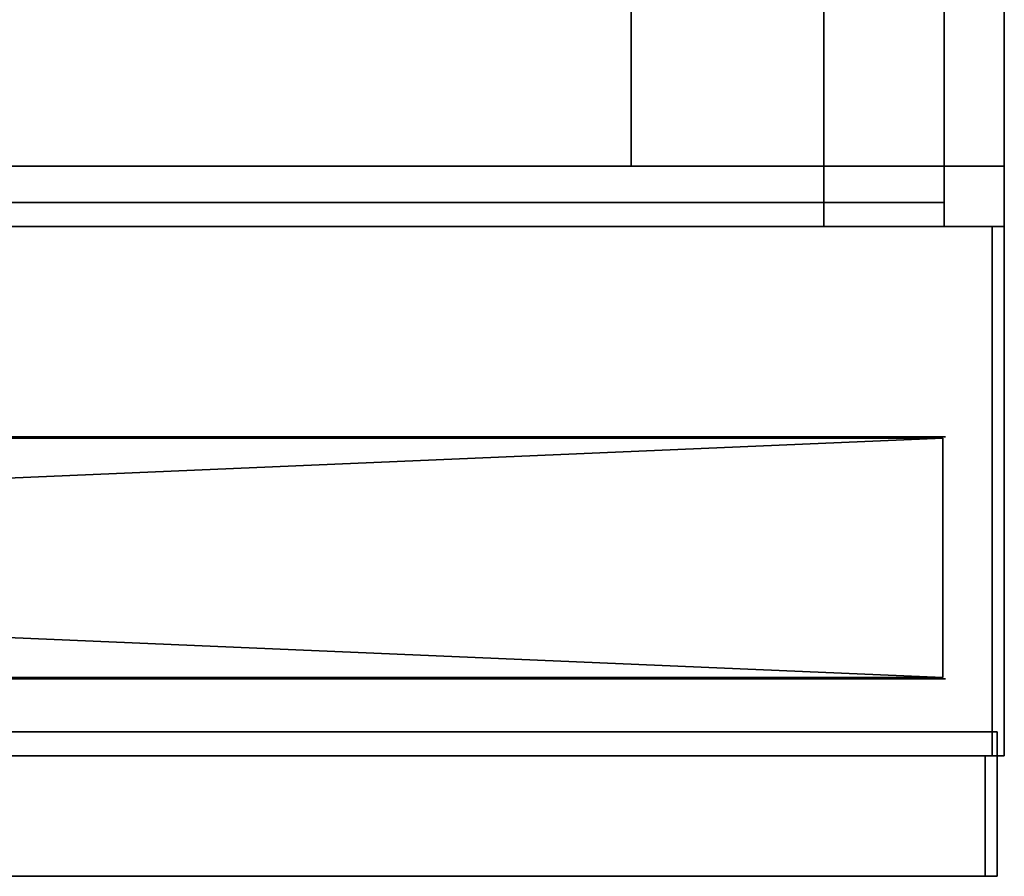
# Model space of a CAD drawing. Extents: x -6 to 47.5, y -5.4 to 31.
# Tile 30 of 38: x 39.3 to 47.5, y -5.4 to 1.7. Entities that reach past the tile are written whole.
import ezdxf

# ---------------------------------------------------------------- set-up
doc = ezdxf.new("R2010")
doc.units = 0

# ---------------------------------------------------------------- blocks, each defined once
blk = doc.blocks.new('004fafc1-b12c-433a-92be-102fac7b4e84')
at = {"color": 251, "true_color": 0x5b5b5b, "transparency": 33554687}
mesh = blk.add_polyface(dxfattribs=at)
corners = [(47, 0.5), (47.5, 0.5), (47.5, 31), (47, 31), (47, 0.5, 0.5), (47.5, 0.5, 0.5), (47.5, 31, 0.5), (47, 31, 0.5)]
mesh.append_faces([[corners[k] for k in face] for face in [(0, 1, 2, 3), (4, 5, 6, 7), (0, 1, 5, 4), (1, 2, 6, 5), (2, 3, 7, 6), (3, 0, 4, 7)]], dxfattribs={"color": 251})
mesh = blk.add_polyface(dxfattribs=at)
corners = [(47, 0.5, 67.5), (47.5, 0.5, 67.5), (47.5, 31, 67.5), (47, 31, 67.5), (47, 0.5, 68), (47.5, 0.5, 68), (47.5, 31, 68), (47, 31, 68)]
mesh.append_faces([[corners[k] for k in face] for face in [(0, 1, 2, 3), (4, 5, 6, 7), (0, 1, 5, 4), (1, 2, 6, 5), (2, 3, 7, 6), (3, 0, 4, 7)]], dxfattribs={"color": 251})
mesh = blk.add_polyface(dxfattribs=at)
corners = [(0, 0), (47.5, 0), (47.5, 0.5), (0, 0.5), (0, 0, 0.5), (47.5, 0, 0.5), (47.5, 0.5, 0.5), (0, 0.5, 0.5)]
mesh.append_faces([[corners[k] for k in face] for face in [(0, 1, 2, 3), (4, 5, 6, 7), (0, 1, 5, 4), (1, 2, 6, 5), (2, 3, 7, 6), (3, 0, 4, 7)]], dxfattribs={"color": 251})
mesh = blk.add_polyface(dxfattribs=at)
corners = [(0, 0, 67.5), (47.5, 0, 67.5), (47.5, 0.5, 67.5), (0, 0.5, 67.5), (0, 0, 68), (47.5, 0, 68), (47.5, 0.5, 68), (0, 0.5, 68)]
mesh.append_faces([[corners[k] for k in face] for face in [(0, 1, 2, 3), (4, 5, 6, 7), (0, 1, 5, 4), (1, 2, 6, 5), (2, 3, 7, 6), (3, 0, 4, 7)]], dxfattribs={"color": 251})
mesh = blk.add_polyface(dxfattribs=at)
corners = [(47, 0, 0.5), (47.5, 0, 0.5), (47.5, 0.5, 0.5), (47, 0.5, 0.5), (47, 0, 67.5), (47.5, 0, 67.5), (47.5, 0.5, 67.5), (47, 0.5, 67.5)]
mesh.append_faces([[corners[k] for k in face] for face in [(0, 1, 2, 3), (4, 5, 6, 7), (0, 1, 5, 4), (1, 2, 6, 5), (2, 3, 7, 6), (3, 0, 4, 7)]], dxfattribs={"color": 251})
blk = doc.blocks.new('215d7a1a-1028-42c7-b3b5-61dbd949ca35')
at = {"color": 0, "transparency": 33554687}
mesh = blk.add_polyface(dxfattribs=at)
corners = [(0, 0), (1, 0), (1, 1), (0, 1), (0, 0, 1), (1, 0, 1), (1, 1, 1), (0, 1, 1)]
mesh.append_faces([[corners[k] for k in face] for face in [(0, 1, 2, 3), (4, 5, 6, 7), (0, 1, 5, 4), (1, 2, 6, 5), (2, 3, 7, 6), (3, 0, 4, 7)]], dxfattribs={"color": 0})
blk = doc.blocks.new('a0119174-45f4-4fea-91bb-a946bef49a3b')
at = {"color": 253, "true_color": 0xa0a0a0, "transparency": 33554687}
mesh = blk.add_polyface(dxfattribs=at)
corners = [(0, 0), (46.5, 0), (46.5, 30), (0, 30), (0, 0, 0.2), (46.5, 0, 0.2), (46.5, 30, 0.2), (0, 30, 0.2)]
mesh.append_faces([[corners[k] for k in face] for face in [(0, 1, 2, 3), (4, 5, 6, 7), (0, 1, 5, 4), (1, 2, 6, 5), (2, 3, 7, 6), (3, 0, 4, 7)]], dxfattribs={"color": 253})
blk = doc.blocks.new('Box-edcae1f4-19f1-43dc-bda8-b46139ee1a39')
at = {"color": 253, "true_color": 0xa0a0a0, "transparency": 33554687}
mesh = blk.add_polyface(dxfattribs=at)
corners = [(4.2, 0.5, 67.8), (44.4, 0.5, 67.8), (44.4, 8.76, 67.8), (4.2, 8.76, 67.8), (4.2, 0.5, 68), (44.4, 0.5, 68), (44.4, 8.76, 68), (4.2, 8.76, 68)]
mesh.append_faces([[corners[k] for k in face] for face in [(0, 1, 2, 3), (4, 5, 6, 7), (0, 1, 5, 4), (1, 2, 6, 5), (2, 3, 7, 6), (3, 0, 4, 7)]], dxfattribs={"color": 253})
blk = doc.blocks.new('Box-3c9c2774-5f6c-4d9a-b111-d2efcfa3f91e')
at = {"color": 253, "true_color": 0xa0a0a0, "transparency": 33554687}
mesh = blk.add_polyface(dxfattribs=at)
corners = [(44.4, 0.5, 67.8), (47, 0.5, 67.8), (47, 30.5, 67.8), (44.4, 30.5, 67.8), (44.4, 0.5, 68), (47, 0.5, 68), (47, 30.5, 68), (44.4, 30.5, 68)]
mesh.append_faces([[corners[k] for k in face] for face in [(0, 1, 2, 3), (4, 5, 6, 7), (0, 1, 5, 4), (1, 2, 6, 5), (2, 3, 7, 6), (3, 0, 4, 7)]], dxfattribs={"color": 253})
blk = doc.blocks.new('fda57386-c088-40ac-912a-2bc61a57557d')
at = {"linetype": 'Continuous', "transparency": 33554687}
for name in ['Box-3c9c2774-5f6c-4d9a-b111-d2efcfa3f91e', 'Box-edcae1f4-19f1-43dc-bda8-b46139ee1a39']:
    blk.add_blockref(name, (0, 0), dxfattribs=at)
blk = doc.blocks.new('Box-ab1be52c-b16e-41ea-ac2c-1b69e25d085a')
at = {"color": 253, "true_color": 0xa0a0a0, "transparency": 33554687}
mesh = blk.add_polyface(dxfattribs=at)
corners = [(0.5, 0, 42.49), (47, 0, 42.49), (47, 0.2, 42.49), (0.5, 0.2, 42.49), (0.5, 0, 67.5), (47, 0, 67.5), (47, 0.2, 67.5), (0.5, 0.2, 67.5)]
mesh.append_faces([[corners[k] for k in face] for face in [(0, 1, 2, 3), (4, 5, 6, 7), (0, 1, 5, 4), (1, 2, 6, 5), (2, 3, 7, 6), (3, 0, 4, 7)]], dxfattribs={"color": 253})
blk = doc.blocks.new('Box-5efbe26c-c0f5-4b78-96ff-6e936d65589e')
at = {"color": 253, "true_color": 0xa0a0a0, "transparency": 33554687}
mesh = blk.add_polyface(dxfattribs=at)
corners = [(47.4, -4.4), (47.5, -4.4), (47.5, 0), (47.4, 0), (47.4, -4.4, 42.49), (47.5, -4.4, 42.49), (47.5, 0, 42.49), (47.4, 0, 42.49)]
mesh.append_faces([[corners[k] for k in face] for face in [(0, 1, 2, 3), (4, 5, 6, 7), (0, 1, 5, 4), (1, 2, 6, 5), (2, 3, 7, 6), (3, 0, 4, 7)]], dxfattribs={"color": 253})
blk = doc.blocks.new('Box-1b09a720-7424-4afe-bca4-5f4e776fe4bd')
at = {"color": 253, "true_color": 0xa0a0a0, "transparency": 33554687}
mesh = blk.add_polyface(dxfattribs=at)
corners = [(0, -4.4), (47.5, -4.4), (47.5, 0), (0, 0), (0, -4.4, 0.1), (47.5, -4.4, 0.1), (47.5, 0, 0.1), (0, 0, 0.1)]
mesh.append_faces([[corners[k] for k in face] for face in [(0, 1, 2, 3), (4, 5, 6, 7), (0, 1, 5, 4), (1, 2, 6, 5), (2, 3, 7, 6), (3, 0, 4, 7)]], dxfattribs={"color": 253})
blk = doc.blocks.new('Box-ae002a24-5c8f-469b-ae8c-649c6bf7f396')
at = {"color": 253, "true_color": 0xa0a0a0, "transparency": 33554687}
mesh = blk.add_polyface(dxfattribs=at)
corners = [(0, -4.4, 42.49), (47.5, -4.4, 42.49), (47.5, 0, 42.49), (0, 0, 42.49), (0, -4.4, 42.59), (47.5, -4.4, 42.59), (47.5, 0, 42.59), (0, 0, 42.59)]
mesh.append_faces([[corners[k] for k in face] for face in [(0, 1, 2, 3), (4, 5, 6, 7), (0, 1, 5, 4), (1, 2, 6, 5), (2, 3, 7, 6), (3, 0, 4, 7)]], dxfattribs={"color": 253})
blk = doc.blocks.new('99e76b23-2400-4766-9f3b-15cda44dbe28')
at = {"linetype": 'Continuous', "transparency": 33554687}
for name in ['Box-ab1be52c-b16e-41ea-ac2c-1b69e25d085a', 'Box-1b09a720-7424-4afe-bca4-5f4e776fe4bd', 'Box-ae002a24-5c8f-469b-ae8c-649c6bf7f396', 'Box-5efbe26c-c0f5-4b78-96ff-6e936d65589e']:
    blk.add_blockref(name, (0, 0), dxfattribs=at)
blk = doc.blocks.new('Box-d1b94373-b4d6-4618-ab00-28d24de1f323')
at = {"color": 253, "true_color": 0xa0a0a0, "transparency": 33554687}
mesh = blk.add_polyface(dxfattribs=at)
corners = [(2, 0), (47.44, 0), (47.44, 0.2), (2, 0.2), (2, 0, 1.92), (47.44, 0, 1.92), (47.44, 0.2, 1.92), (2, 0.2, 1.92)]
mesh.append_faces([[corners[k] for k in face] for face in [(0, 1, 2, 3), (4, 5, 6, 7), (0, 1, 5, 4), (1, 2, 6, 5), (2, 3, 7, 6), (3, 0, 4, 7)]], dxfattribs={"color": 253})
blk = doc.blocks.new('Box-bf7cf381-4037-4e1b-aac1-9eb48a87f07d')
at = {"color": 253, "true_color": 0xa0a0a0, "transparency": 33554687}
mesh = blk.add_polyface(dxfattribs=at)
corners = [(2, 0, 41.8), (47.44, 0, 41.8), (47.44, 0.2, 41.8), (2, 0.2, 41.8), (2, 0, 42.49), (47.44, 0, 42.49), (47.44, 0.2, 42.49), (2, 0.2, 42.49)]
mesh.append_faces([[corners[k] for k in face] for face in [(0, 1, 2, 3), (4, 5, 6, 7), (0, 1, 5, 4), (1, 2, 6, 5), (2, 3, 7, 6), (3, 0, 4, 7)]], dxfattribs={"color": 253})
blk = doc.blocks.new('Box-a64651dc-a3e2-44b0-8040-659a0675b9a1')
at = {"color": 253, "true_color": 0xa0a0a0, "transparency": 33554687}
mesh = blk.add_polyface(dxfattribs=at)
corners = [(47.34, -1, 1.92), (47.44, -1, 1.92), (47.44, 0, 1.92), (47.34, 0, 1.92), (47.34, -1, 41.8), (47.44, -1, 41.8), (47.44, 0, 41.8), (47.34, 0, 41.8)]
mesh.append_faces([[corners[k] for k in face] for face in [(0, 1, 2, 3), (4, 5, 6, 7), (0, 1, 5, 4), (1, 2, 6, 5), (2, 3, 7, 6), (3, 0, 4, 7)]], dxfattribs={"color": 253})
blk = doc.blocks.new('Box-f74726c4-cf02-4505-9423-3cdd9cd8da21')
at = {"color": 253, "true_color": 0xa0a0a0, "transparency": 33554687}
mesh = blk.add_polyface(dxfattribs=at)
corners = [(2, -1, 1.92), (47.44, -1, 1.92), (47.44, 0, 1.92), (2, 0, 1.92), (2, -1, 2.02), (47.44, -1, 2.02), (47.44, 0, 2.02), (2, 0, 2.02)]
mesh.append_faces([[corners[k] for k in face] for face in [(0, 1, 2, 3), (4, 5, 6, 7), (0, 1, 5, 4), (1, 2, 6, 5), (2, 3, 7, 6), (3, 0, 4, 7)]], dxfattribs={"color": 253})
blk = doc.blocks.new('Box-cbe4ab67-1de2-4804-b694-b958f85d3081')
at = {"color": 253, "true_color": 0xa0a0a0, "transparency": 33554687}
mesh = blk.add_polyface(dxfattribs=at)
corners = [(2, -1, 41.8), (47.44, -1, 41.8), (47.44, 0, 41.8), (2, 0, 41.8), (2, -1, 41.9), (47.44, -1, 41.9), (47.44, 0, 41.9), (2, 0, 41.9)]
mesh.append_faces([[corners[k] for k in face] for face in [(0, 1, 2, 3), (4, 5, 6, 7), (0, 1, 5, 4), (1, 2, 6, 5), (2, 3, 7, 6), (3, 0, 4, 7)]], dxfattribs={"color": 253})
blk = doc.blocks.new('cdc3aa98-4905-49d7-a771-21afe8890392')
at = {"linetype": 'Continuous', "transparency": 33554687}
for name in ['Box-d1b94373-b4d6-4618-ab00-28d24de1f323', 'Box-bf7cf381-4037-4e1b-aac1-9eb48a87f07d', 'Box-f74726c4-cf02-4505-9423-3cdd9cd8da21', 'Box-cbe4ab67-1de2-4804-b694-b958f85d3081', 'Box-a64651dc-a3e2-44b0-8040-659a0675b9a1']:
    blk.add_blockref(name, (0, -4.4), dxfattribs=at)
blk = doc.blocks.new('79f63867-d1a8-49a1-8225-a0023a232fc0')
at = {"transparency": 33554687}
for name, p in [('004fafc1-b12c-433a-92be-102fac7b4e84', (0, 0)), ('a0119174-45f4-4fea-91bb-a946bef49a3b', (0.5, 0.5)), ('fda57386-c088-40ac-912a-2bc61a57557d', (0, 0)), ('99e76b23-2400-4766-9f3b-15cda44dbe28', (0, 0)), ('cdc3aa98-4905-49d7-a771-21afe8890392', (0, 0))]:
    blk.add_blockref(name, p, dxfattribs=at)
at = {"color": 251, "true_color": 0x5b5b5b, "transparency": 33554687, "xscale": 1.5, "yscale": 31, "zscale": 3.5}
blk.add_blockref('215d7a1a-1028-42c7-b3b5-61dbd949ca35', (46, 0, -3.5), dxfattribs=at)
blk = doc.blocks.new('4a5a8dc9-957d-40d8-bd56-6f1c5ebc950e')
at = {"color": 18, "true_color": 0x000000, "transparency": 33554687, "extrusion": (0, -1, 0), "elevation": -1.77}
for points in [[(11.6933, 0), (-11.6933, 0), (11.6933, 0), (11.6933, 11.3823), (-11.6933, 11.3823), (-11.6933, 0), (-11.6933, 11.3823), (11.6933, 11.3823)], [(8.0035, 9.43), (6.2652, 7.6917)], [(8.0035, 5.4296), (6.2652, 3.6905)], [(6.2652, 7.6917), (8.0035, 5.9527)], [(6.2652, 3.6905), (8.0035, 1.9522)], [(8.0035, 1.4185), (7.332, 0.7469)], [(7.332, 0.7469), (8.6751, 0.7469)], [(8.6751, 10.6353), (8.0035, 9.9638), (7.332, 10.6353)], [(8.0035, 9.9638), (7.332, 10.6353), (8.6751, 10.6353)], [(8.0035, 5.9527), (9.7312, 7.6917)], [(9.7312, 7.6917), (8.0035, 9.43)], [(8.0035, 1.9522), (9.7312, 3.6905)], [(8.6751, 0.7469), (8.0035, 1.4185)], [(9.7312, 3.6905), (8.0035, 5.4296)], [(9.9977, 7.4245), (8.27, 5.6969)], [(9.9977, 3.4241), (8.27, 1.685)], [(8.27, 1.685), (9.1982, 0.7469)], [(9.1982, 10.6353), (10.7971, 10.6353), (10.9365, 10.4968), (10.9365, 8.8971), (9.9977, 7.9582), (8.27, 9.6973)], [(8.27, 9.6973), (9.1982, 10.6353), (10.7971, 10.6353), (10.9365, 10.4968), (10.9365, 8.8971), (9.9977, 7.9582)], [(10.9365, 6.4857), (9.9977, 7.4245)], [(10.9365, 2.4852), (9.9977, 3.4241)], [(10.9365, 4.3629), (10.9365, 3.019), (10.2642, 3.6905)], [(10.9365, 8.3633), (10.9365, 7.0194), (10.2642, 7.6917)], [(10.2642, 3.6905), (10.9365, 4.3629), (10.9365, 3.019)], [(10.2642, 7.6917), (10.9365, 8.3633), (10.9365, 7.0194)]]:
    blk.add_lwpolyline(points, close=True, dxfattribs=at)
for points in [[(10.9365, 6.4857), (10.9365, 4.8966), (9.9977, 3.9578), (8.27, 5.6969)], [(10.9365, 6.4857), (10.9365, 4.8966), (9.9977, 3.9578), (8.27, 5.6969), (8.27, 5.6854)], [(10.9365, 2.4852), (10.9365, 0.8855), (10.7971, 0.7469), (9.1982, 0.7469)], [(10.9365, 2.4852), (10.9365, 0.8855), (10.7971, 0.7469), (9.1982, 0.7469)]]:
    blk.add_lwpolyline(points, dxfattribs=at)
at = {"color": 18, "true_color": 0x000000, "transparency": 33554687, "extrusion": (0, -1, 0)}
for points in [[(11.6933, 0), (-11.6933, 0), (11.6933, 0), (11.6933, 11.3823), (-11.6933, 11.3823), (-11.6933, 0), (-11.6933, 11.3823), (11.6933, 11.3823)], [(8.0035, 9.43), (6.2652, 7.6917)], [(8.0035, 5.4296), (6.2652, 3.6905)], [(6.2652, 7.6917), (8.0035, 5.9527)], [(6.2652, 3.6905), (8.0035, 1.9522)], [(8.0035, 1.4185), (7.332, 0.7469)], [(7.332, 0.7469), (8.6751, 0.7469)], [(8.6751, 10.6353), (8.0035, 9.9638), (7.332, 10.6353)], [(8.0035, 9.9638), (7.332, 10.6353), (8.6751, 10.6353)], [(8.0035, 5.9527), (9.7312, 7.6917)], [(9.7312, 7.6917), (8.0035, 9.43)], [(8.0035, 1.9522), (9.7312, 3.6905)], [(8.6751, 0.7469), (8.0035, 1.4185)], [(9.7312, 3.6905), (8.0035, 5.4296)], [(9.9977, 7.4245), (8.27, 5.6969)], [(9.9977, 3.4241), (8.27, 1.685)], [(8.27, 1.685), (9.1982, 0.7469)], [(9.1982, 10.6353), (10.7971, 10.6353), (10.9365, 10.4968), (10.9365, 8.8971), (9.9977, 7.9582), (8.27, 9.6973)], [(8.27, 9.6973), (9.1982, 10.6353), (10.7971, 10.6353), (10.9365, 10.4968), (10.9365, 8.8971), (9.9977, 7.9582)], [(10.9365, 6.4857), (9.9977, 7.4245)], [(10.9365, 2.4852), (9.9977, 3.4241)], [(10.9365, 4.3629), (10.9365, 3.019), (10.2642, 3.6905)], [(10.9365, 8.3633), (10.9365, 7.0194), (10.2642, 7.6917)], [(10.2642, 3.6905), (10.9365, 4.3629), (10.9365, 3.019)], [(10.2642, 7.6917), (10.9365, 8.3633), (10.9365, 7.0194)]]:
    blk.add_lwpolyline(points, close=True, dxfattribs=at)
for points in [[(10.9365, 6.4857), (10.9365, 4.8966), (9.9977, 3.9578), (8.27, 5.6969)], [(10.9365, 6.4857), (10.9365, 4.8966), (9.9977, 3.9578), (8.27, 5.6969), (8.27, 5.6854)], [(10.9365, 2.4852), (10.9365, 0.8855), (10.7971, 0.7469), (9.1982, 0.7469)], [(10.9365, 2.4852), (10.9365, 0.8855), (10.7971, 0.7469), (9.1982, 0.7469)]]:
    blk.add_lwpolyline(points, dxfattribs=at)
at = {"color": 254, "true_color": 0xeaeaea, "transparency": 33554687}
mesh = blk.add_polyface(dxfattribs=at)
corners = [(-11.6933, 1.76, 11.375), (11.6817, 1.76, 11.375), (11.6817, 1.76), (-11.6933, 1.76)]
mesh.append_faces([[corners[k] for k in face] for face in [(3, 0, 2, 3)]], dxfattribs={"vtx1": -1, "color": 254})
mesh.append_faces([[corners[k] for k in face] for face in [(0, 1, 2, 0)]], dxfattribs={"vtx2": -1, "color": 254})
at = {"color": 252, "transparency": 33554687}
mesh = blk.add_polyface(dxfattribs=at)
corners = [(11.6817, 1.76, 11.375), (-11.6933, 1.76, 11.375), (-11.6933, 0.01, 11.375), (11.6817, 0.01, 11.375)]
mesh.append_faces([[corners[k] for k in face] for face in [(3, 0, 2, 3)]], dxfattribs={"vtx1": -1, "color": 252})
mesh.append_faces([[corners[k] for k in face] for face in [(0, 1, 2, 0)]], dxfattribs={"vtx2": -1, "color": 252})
mesh = blk.add_polyface(dxfattribs=at)
corners = [(-11.6933, 1.76), (11.6817, 1.76), (11.6817, 0.01), (-11.6933, 0.01)]
mesh.append_faces([[corners[k] for k in face] for face in [(3, 0, 2, 3)]], dxfattribs={"vtx1": -1, "color": 252})
mesh.append_faces([[corners[k] for k in face] for face in [(0, 1, 2, 0)]], dxfattribs={"vtx2": -1, "color": 252})
mesh = blk.add_polyface(dxfattribs=at)
corners = [(11.6817, 1.76), (11.6817, 1.76, 11.375), (11.6817, 0.01, 11.375), (11.6817, 0.01)]
mesh.append_faces([[corners[k] for k in face] for face in [(3, 0, 2, 3)]], dxfattribs={"vtx1": -1, "color": 252})
mesh.append_faces([[corners[k] for k in face] for face in [(0, 1, 2, 0)]], dxfattribs={"vtx2": -1, "color": 252})
at = {"color": 254, "true_color": 0xeaeaea, "transparency": 33554687}
mesh = blk.add_polyface(dxfattribs=at)
corners = [(11.6817, 0.01, 11.375), (-11.6933, 0.01, 11.375), (-11.6933, 0.01), (11.6817, 0.01)]
mesh.append_faces([[corners[k] for k in face] for face in [(0, 2, 3, 0)]], dxfattribs={"vtx0": -1, "color": 254})
mesh.append_faces([[corners[k] for k in face] for face in [(0, 1, 2, 0)]], dxfattribs={"vtx2": -1, "color": 254})
blk = doc.blocks.new('9eedc5cb-6801-4aed-b755-8bd9446f6d38')
at = {"transparency": 33554687, "xscale": 1.98930481, "yscale": 1.13636364, "zscale": 3.64747253}
blk.add_blockref('4a5a8dc9-957d-40d8-bd56-6f1c5ebc950e', (23.75, 0.1, 0.5), dxfattribs=at)

msp = doc.modelspace()

# ---------------------------------------------------------------- block references
at = {"transparency": 33554687}
for name, p in [('79f63867-d1a8-49a1-8225-a0023a232fc0', (0, 0)), ('9eedc5cb-6801-4aed-b755-8bd9446f6d38', (0, -3.86))]:
    msp.add_blockref(name, p, dxfattribs=at)

doc.saveas('drawing.dxf')
